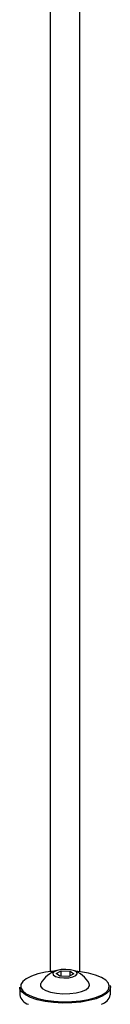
# Paper-space layout '4M DUO Surface plate' of a CAD drawing. Header units: millimetres. Extents: x 20 to 26560, y 40 to 17993.
# Tile 84 of 87: x 22542 to 22577, y 6680 to 7060. Entities that reach past the tile are written whole.
import ezdxf

# ---------------------------------------------------------------- set-up
doc = ezdxf.new("R2010")
doc.units = ezdxf.units.MM

psp = doc.layouts.new('4M DUO Surface plate')

# ---------------------------------------------------------------- linework, layer by layer
at = {"color": 7, "linetype": 'Continuous', "lineweight": 25, "ltscale": 2}
for p, q in [((22556.04, 6691.78), (22558.01, 6692.78)), ((22558.01, 6692.78), (22561.47, 6692.68)), ((22558.01, 6690.68), (22558.01, 6692.78)), ((22561.47, 6692.68), (22562.95, 6691.59)), ((22561.47, 6690.84), (22561.47, 6692.68)), ((22557.53, 6690.69), (22556.04, 6691.78)), ((22560.98, 6690.59), (22557.53, 6690.69)), ((22562.95, 6691.59), (22560.98, 6690.59)), ((22542, 6686.46), (22542, 6683.46)), ((22550, 6687.24), (22550, 6686.83)), ((22569, 6686.83), (22569, 6687.24)), ((22577, 6683.46), (22577, 6686.46))]:
    psp.add_line(p, q, dxfattribs=at)
at = {"color": 8, "linetype": 'Continuous', "lineweight": 25, "ltscale": 2, "flags": 128}
psp.add_lwpolyline([(22553.92, 6692.39), (22553.98, 7470.36), (22554, 7577.84), (22554.03, 7685.33), (22554.08, 7792.82), (22554.16, 7900.32), (22554.25, 7951)], dxfattribs=at)
at = {"color": 7, "linetype": 'Continuous', "lineweight": 25, "ltscale": 2, "flags": 128}
for points in [[(22555.55, 6692.65), (22555.21, 6692.62), (22551.97, 6692.2), (22549.03, 6691.56), (22546.52, 6690.72), (22544.54, 6689.73), (22543.18, 6688.62), (22542.48, 6687.44), (22542.48, 6686.23), (22543.18, 6685.04), (22544.54, 6683.93), (22546.52, 6682.94), (22549.03, 6682.1), (22551.97, 6681.46), (22555.21, 6681.04), (22558.63, 6680.86), (22562.09, 6680.92), (22565.44, 6681.23), (22568.54, 6681.76), (22571.28, 6682.5), (22573.53, 6683.42), (22575.21, 6684.47), (22576.25, 6685.63), (22576.6, 6686.83), (22576.6, 6686.83)], [(22559.11, 6690.03), (22560.95, 6690.11), (22562.57, 6690.42), (22563.72, 6690.93), (22564.23, 6691.55), (22564.02, 6692.19), (22563.12, 6692.76), (22561.67, 6693.16), (22559.88, 6693.34), (22558.04, 6693.27), (22556.42, 6692.95), (22555.27, 6692.44), (22554.76, 6691.82), (22554.97, 6691.18), (22555.87, 6690.61), (22557.33, 6690.21), (22559.11, 6690.03)], [(22576.6, 6686.83), (22576.25, 6688.03), (22575.21, 6689.19), (22573.53, 6690.25), (22571.28, 6691.16), (22568.54, 6691.9), (22565.44, 6692.44), (22563.44, 6692.65)], [(22576.88, 6687.16), (22577, 6686.46), (22576.64, 6685.22), (22575.58, 6684.04), (22573.86, 6682.96), (22571.55, 6682.02), (22568.75, 6681.26), (22565.57, 6680.72), (22562.15, 6680.41), (22558.61, 6680.35), (22555.11, 6680.53), (22551.79, 6680.96), (22548.78, 6681.62), (22546.22, 6682.47), (22544.2, 6683.49), (22542.8, 6684.62), (22542.09, 6685.84), (22542, 6686.46)], [(22550.16, 6687.87), (22550.1, 6687.74), (22550.07, 6686.84), (22550.73, 6685.96), (22552.05, 6685.18), (22553.92, 6684.56), (22556.2, 6684.13), (22558.72, 6683.94)], [(22558.72, 6683.94), (22561.31, 6683.98), (22563.75, 6684.28), (22565.89, 6684.79), (22567.55, 6685.48), (22568.61, 6686.31), (22569, 6687.2), (22568.83, 6687.87)]]:
    psp.add_lwpolyline(points, dxfattribs=at)
at = {"color": 7, "linetype": 'Continuous', "lineweight": 25, "ltscale": 4}
for centre, radius, start, end in [((22559.5, 6682.78), 10.63, 107.2827, 151.3843), ((22559.5, 6682.78), 10.63, 28.6157, 72.7173), ((22546.68, 6684.46), 4.79, 192.0797, 253.8816), ((22571.86, 6684.88), 5.33, 289.5258, 344.5125)]:
    psp.add_arc(centre, radius, start, end, dxfattribs=at)
at = {"color": 8, "linetype": 'Continuous', "lineweight": 25, "ltscale": 2}
psp.add_open_spline([(22564.74, 7953.46), (22564.78, 7929.23), (22564.89, 7865.9), (22564.93, 7763.5), (22564.98, 7646.24), (22565, 7528.99), (22565.02, 7411.73), (22565.06, 7132.88), (22565.07, 6893.12), (22565.08, 6692.44)], degree=3, knots=[0, 0, 0, 0, 0.057617, 0.150603, 0.243589, 0.336574, 0.42956, 0.522546, 1, 1, 1, 1], dxfattribs=at)

doc.saveas('drawing.dxf')
